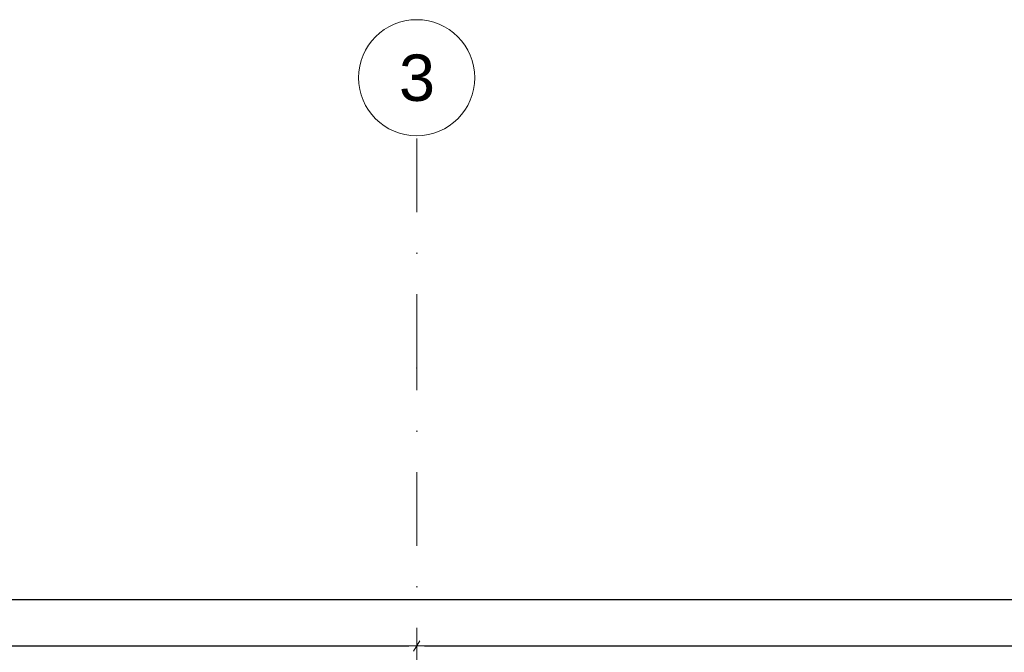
# Model space of a CAD drawing. Header units: millimetres. Extents: x 77315 to 2132699, y -120257 to -89040.
# Tile 38 of 56: x 629775 to 634013, y -103126 to -100401. Entities that reach past the tile are written whole.
import ezdxf

# ---------------------------------------------------------------- set-up
doc = ezdxf.new("R2010")
doc.units = ezdxf.units.MM
doc.header["$MEASUREMENT"] = 0
doc.linetypes.add('Dot & Dashed', pattern=[670.277762, 317.5, -176.388889, 0, -176.388874])
doc.layers.add('DIM MALY', color=7, linetype='Continuous')
doc.layers.add('Structural - Grid', color=7, linetype='Continuous')
doc.styles.add('STYL_AUTOMATYCZNY_1', font='arial.ttf')
doc.styles.add('STYL_AUTOMATYCZNY_2', font='arial.ttf')
doc.dimstyles.new('STYL_AUTOMATYCZNY__9', dxfattribs={"dimtxt": 150, "dimasz": 34.231941, "dimexe": 0.18, "dimexo": 0.0625, "dimgap": 0, "dimtad": 1, "dimtih": 1, "dimtoh": 1, "dimdec": 0, "dimlfac": 0.1, "dimzin": 0, "dimdsep": 46, "dimtxsty": 'STYL_AUTOMATYCZNY_2', "dimblk": 'ARROWHEAD_2', "dimblk1": 'ARROWHEAD_2', "dimblk2": 'ARROWHEAD_2', "dimcen": 0.09, "dimse1": 1, "dimse2": 1, "dimclrd": 5, "dimclre": 5, "dimclrt": 1, "dimadec": 0, "dimazin": 0, "dimtfac": 1, "dimtdec": 4, "dimtmove": 0, "dimatfit": 3, "dimfxl": 0, "dimtolj": 1, "dimtzin": 0, "dimarcsym": 0})

# ---------------------------------------------------------------- blocks, each defined once
blk = doc.blocks.new('ARROWHEAD_2')
at = {"color": 0, "linetype": 'Continuous', "lineweight": 0}
for p, q in [((0, 0), (-1, 0)), ((-0.38, -0.66), (0.38, 0.66))]:
    blk.add_line(p, q, dxfattribs=at)
blk = doc.blocks.new('*D1593', base_point=(536116.7, -11361.7))
at = {"layer": 'Defpoints', "color": 0}
for p in [(624013.9, -100903.6), (631483.9, -100901.3), (631483.9, -103098.8)]:
    blk.add_point(p, dxfattribs=at)
at = {"layer": 'DIM MALY', "color": 5, "lineweight": -2}
blk.add_line((624048.1, -103098.8), (631449.7, -103098.8), dxfattribs=at)
at = {"layer": 'DIM MALY', "color": 5, "lineweight": -2, "xscale": 34.23194115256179, "yscale": 34.23194115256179, "zscale": 34.23194115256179, "rotation": 180}
blk.add_blockref('ARROWHEAD_2', (624013.9, -103098.8), dxfattribs=at)
at = {"layer": 'DIM MALY', "color": 5, "lineweight": -2, "xscale": 34.23194115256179, "yscale": 34.23194115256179, "zscale": 34.23194115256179}
blk.add_blockref('ARROWHEAD_2', (631483.9, -103098.8), dxfattribs=at)
at = {"layer": 'DIM MALY', "color": 1, "insert": (627748.5, -103023.8), "char_height": 150, "attachment_point": 5, "style": 'STYL_AUTOMATYCZNY_2'}
blk.add_mtext('\\A1;747', dxfattribs=at)
blk = doc.blocks.new('*D1594', base_point=(536116.7, -11361.7))
at = {"layer": 'Defpoints', "color": 0}
for p in [(631483.9, -100901.3), (638083.9, -100901.3), (638083.9, -103098.8)]:
    blk.add_point(p, dxfattribs=at)
at = {"layer": 'DIM MALY', "color": 5, "lineweight": -2}
blk.add_line((631518.1, -103098.8), (638049.7, -103098.8), dxfattribs=at)
at = {"layer": 'DIM MALY', "color": 5, "lineweight": -2, "xscale": 34.23194115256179, "yscale": 34.23194115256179, "zscale": 34.23194115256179, "rotation": 180}
blk.add_blockref('ARROWHEAD_2', (631483.9, -103098.8), dxfattribs=at)
at = {"layer": 'DIM MALY', "color": 5, "lineweight": -2, "xscale": 34.23194115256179, "yscale": 34.23194115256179, "zscale": 34.23194115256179}
blk.add_blockref('ARROWHEAD_2', (638083.9, -103098.8), dxfattribs=at)
at = {"layer": 'DIM MALY', "color": 1, "insert": (634783.5, -103022.2), "char_height": 150, "attachment_point": 5, "style": 'STYL_AUTOMATYCZNY_2'}
blk.add_mtext('\\A1;660', dxfattribs=at)
blk = doc.blocks.new('*D1701', base_point=(536116.7, -11361.7))
at = {"layer": 'Defpoints', "color": 0}
for p in [(654513.9, -102898.8), (654513.9, -104516.9), (623533.9, -104920.9)]:
    blk.add_point(p, dxfattribs=at)
at = {"layer": 'DIM MALY', "color": 5, "lineweight": -2}
blk.add_line((623568.1, -102898.8), (654479.7, -102898.8), dxfattribs=at)
at = {"layer": 'DIM MALY', "color": 5, "lineweight": -2, "xscale": 34.23194115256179, "yscale": 34.23194115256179, "zscale": 34.23194115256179, "rotation": 180}
blk.add_blockref('ARROWHEAD_2', (623533.9, -102898.8), dxfattribs=at)
at = {"layer": 'DIM MALY', "color": 5, "lineweight": -2, "xscale": 34.23194115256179, "yscale": 34.23194115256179, "zscale": 34.23194115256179}
blk.add_blockref('ARROWHEAD_2', (654513.9, -102898.8), dxfattribs=at)
at = {"layer": 'DIM MALY', "color": 1, "insert": (639023.8, -102822.2), "char_height": 150, "attachment_point": 5, "style": 'STYL_AUTOMATYCZNY_2'}
blk.add_mtext('\\A1;3098', dxfattribs=at)

msp = doc.modelspace()

# ---------------------------------------------------------------- linework, layer by layer
at = {"layer": 'Structural - Grid', "linetype": 'Dot & Dashed', "lineweight": 15}
for p, q in [((631483.9, -101901.3), (631483.9, -100901.3)), ((631483.9, -118756.7), (631483.9, -101901.3))]:
    msp.add_line(p, q, dxfattribs=at)
at = {"layer": 'Structural - Grid', "linetype": 'Continuous', "lineweight": 15}
msp.add_circle((631483.9, -100651.3), 250, dxfattribs=at)
at = {"layer": 'Structural - Grid', "linetype": 'Dot & Dashed', "lineweight": 15}
msp.add_point((631483.9, -101901.3), dxfattribs=at)
msp.add_point((631483.9, -101901.3), dxfattribs=at)

# ---------------------------------------------------------------- texts
at = {"layer": 'Structural - Grid', "lineweight": 15, "insert": (631407.6, -100551.3), "char_height": 200, "attachment_point": 1, "style": 'STYL_AUTOMATYCZNY_1'}
msp.add_mtext('\\A1;{\\pql;\\pt0;\\fArial|b0|i0|c238|p0;\\W1.000000;3}', dxfattribs=at)

# ---------------------------------------------------------------- dimensions: what is measured, and where the dimension line sits
at = {"layer": 'DIM MALY'}
for base, p1, p2, picture, middle in [((631483.9, -103098.8), (624013.9, -100903.6), (631483.9, -100901.3), '*D1593', (627748.5, -103098.8)), ((638083.9, -103098.8), (631483.9, -100901.3), (638083.9, -100901.3), '*D1594', (634783.5, -103098.8)), ((654513.9, -102898.8), (623533.9, -104920.9), (654513.9, -104516.9), '*D1701', (639023.8, -102898.8))]:
    dim = msp.add_linear_dim(base=base, p1=p1, p2=p2, dimstyle='STYL_AUTOMATYCZNY__9', dxfattribs=at)
    dim.commit()
    dim.dimension.update_dxf_attribs({"geometry": picture, "text_midpoint": middle, "dimtype": 160})

doc.saveas('drawing.dxf')
